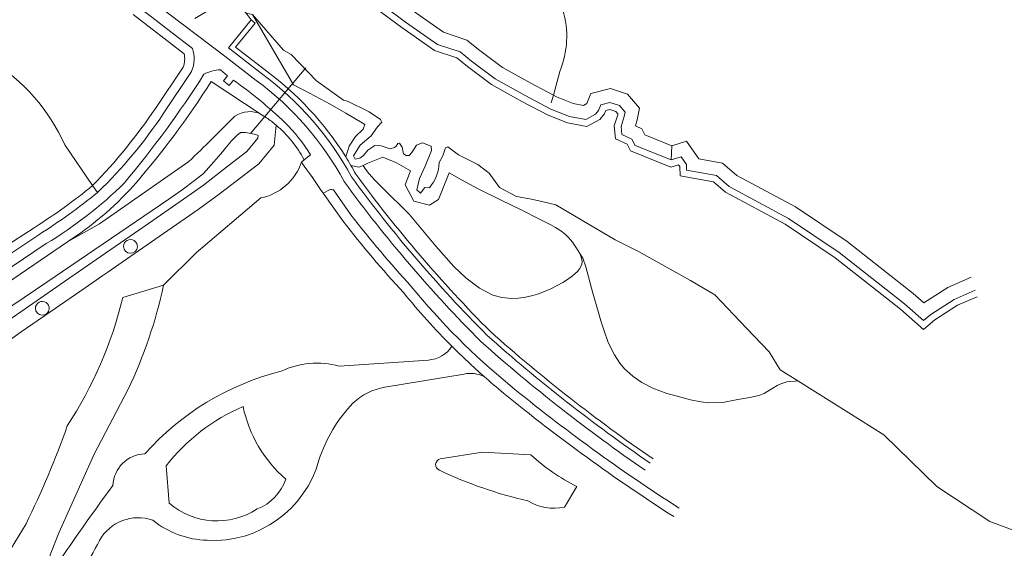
# Model space of a CAD drawing. Extents: x 150256 to 156914, y 461459 to 469481.
# Tile 155 of 256: x 155837 to 155984, y 461620 to 461698. Entities that reach past the tile are written whole.
import ezdxf

# ---------------------------------------------------------------- set-up
doc = ezdxf.new("R2010")
doc.units = 0
doc.header["$LTSCALE"] = 0.75
for name, color, linetype, lineweight in [('B-RO-GR-BEPLANTING_CULTUUR_BODEMBEDEKKER-GV', 251, 'CONTINUOUS', 18), ('B-RO-GR-BEPLANTING_CULTUUR_BOSPLANTSOEN-GV', 251, 'CONTINUOUS', 18), ('B-RO-GR-BEPLANTING_CULTUUR_HEESTERS-GV', 251, 'CONTINUOUS', 18), ('B-RO-GR-BOS_GEMENGD-GV', 251, 'CONTINUOUS', 13), ('B-RO-GR-BOS_LOOF-GV', 251, 'CONTINUOUS', 13), ('B-RO-GR-GROENVOORZIENING-GV', 251, 'CONTINUOUS', 18), ('B-RO-GR-HAAG-GV', 251, 'CONTINUOUS', 13), ('B-RO-IE-TERREINAFSCHEIDING_KUNSTMATIG_HEKWERK-G', 251, 'IE-TERREINAFSCHEIDING-KUNSTMATIG', 18), ('B-RO-KW-KUNSTWERK_DUIKER-G', 251, 'CONTINUOUS', 18), ('B-RO-OG-TERREIN_CULTUURSCHEIDING-GV', 251, 'CONTINUOUS', 18), ('B-RO-OG-WATER-GV', 251, 'CONTINUOUS', 18), ('B-RO-OG-WATER_SLOOT-GV', 251, 'CONTINUOUS', 18), ('B-RO-VH-VERHARDING_ASFALT-GV', 251, 'CONTINUOUS', 18)]:
    doc.layers.add(name, color=color, linetype=linetype, lineweight=lineweight)
doc.linetypes.add('IE-TERREINAFSCHEIDING-KUNSTMATIG', pattern='A,4,[82,NLCS.SHX,S=0.75,R=90,X=0,Y=0],4,-2', length=10)

msp = doc.modelspace()

# ---------------------------------------------------------------- linework, layer by layer
at = {"layer": 'B-RO-GR-BEPLANTING_CULTUUR_BODEMBEDEKKER-GV'}
for points in [[(155854.783, 461664.468, 1.0437809), (155852.728, 461664.535)], [(155852.728, 461664.535, 0.9571915), (155854.783, 461664.468)]]:
    msp.add_lwpolyline(points, format="xyb", dxfattribs=at)
at = {"layer": 'B-RO-GR-BEPLANTING_CULTUUR_BOSPLANTSOEN-GV'}
for points in [[(155875.462, 461682.619), (155875.14, 461679.659), (155872.855, 461676.87), (155866.951, 461672.33), (155863.855, 461670.061), (155860.609, 461667.813), (155853.66, 461662.999), (155850.358, 461660.711), (155849.631, 461660.208)], [(155879.227, 461677.111), (155879.639, 461677.444)], [(155852.613, 461656.925), (155858.694, 461658.778), (155863.585, 461663.645), (155873.181, 461671.769)], [(155849.631, 461660.208), (155847.016, 461658.396), (155841.764, 461654.758), (155837.493, 461651.8), (155835.331, 461650.257), (155830.665, 461647.025), (155825.606, 461643.565), (155820.77, 461640.215), (155819.806, 461639.547), (155813.326, 461635.058), (155813.584, 461634.69), (155819.639, 461631.394), (155826.681, 461620.927), (155834.921, 461617.834), (155838.193, 461623.204)]]:
    msp.add_lwpolyline(points, dxfattribs=at)
for points in [[(155879.639, 461677.444, 0.0940985), (155875.462, 461682.619)], [(155873.181, 461671.769, 0.2653626), (155879.227, 461677.111)], [(155844.333, 461637.792, 0.0859161), (155852.613, 461656.925)], [(155838.193, 461623.204, 0.0292192), (155844.333, 461637.792)]]:
    msp.add_lwpolyline(points, format="xyb", dxfattribs=at)
msp.add_lwpolyline([(155888.405, 461676.614), (155888.772, 461676.051), (155889.25, 461675.43), (155890.2, 461674.382), (155891.031, 461673.555), (155892.065, 461672.552), (155894.472, 461670.147), (155895.266, 461669.331), (155899.254, 461664.573), (155901.914, 461661.574), (155903.737, 461659.848), (155905.771, 461658.325), (155907.741, 461657.305), (155909.068, 461656.913), (155910.504, 461656.768), (155911.557, 461656.815), (155912.611, 461656.97), (155913.684, 461657.227), (155914.412, 461657.45), (155915.184, 461657.728), (155916.405, 461658.246), (155918.163, 461659.168), (155918.876, 461659.617), (155919.616, 461660.152), (155920.336, 461660.802), (155920.706, 461661.267), (155920.856, 461661.532), (155920.984, 461661.883), (155921.033, 461662.272), (155921.003, 461662.609), (155920.954, 461662.819), (155920.86, 461663.093), (155920.805, 461663.225), (155920.598, 461663.658), (155920.543, 461663.743), (155920.126, 461664.44), (155919.621, 461665.161), (155919.018, 461665.877), (155918.58, 461666.311), (155918.097, 461666.712), (155917.58, 461667.075), (155917.089, 461667.376), (155916.378, 461667.765), (155915.781, 461668.07), (155915.195, 461668.372), (155914.673, 461668.634), (155911.979, 461669.99), (155908.996, 461671.432), (155905.477, 461673.175), (155903.075, 461674.461), (155901.233, 461675.493), (155899.625, 461671.54), (155898.314, 461670.716), (155895.962, 461671.308), (155894.672, 461673.74), (155895.476, 461675.79), (155893.384, 461677.016), (155891.37, 461677.847), (155889.132, 461676.931)], close=True, dxfattribs=at)
at = {"layer": 'B-RO-GR-BEPLANTING_CULTUUR_HEESTERS-GV'}
for points in [[(155913.415, 461633.492), (155906.209, 461633.898), (155899.903, 461632.901)], [(155918.4, 461625.698), (155920.248, 461628.786)]]:
    msp.add_lwpolyline(points, dxfattribs=at)
for points in [[(155920.248, 461628.786, -0.0761606), (155913.415, 461633.492)], [(155899.903, 461632.901, 0.7131619), (155899.778, 461631.175)], [(155899.778, 461631.175, 0.0529174), (155912.965, 461626.611)], [(155912.965, 461626.611, 0.1926138), (155918.4, 461625.698)]]:
    msp.add_lwpolyline(points, format="xyb", dxfattribs=at)
at = {"layer": 'B-RO-GR-BOS_GEMENGD-GV'}
for points in [[(155841.644, 461655.235, 1.0447954), (155839.59, 461655.319)], [(155839.59, 461655.319, 0.9561767), (155841.644, 461655.235)]]:
    msp.add_lwpolyline(points, format="xyb", dxfattribs=at)
at = {"layer": 'B-RO-GR-BOS_LOOF-GV'}
for points in [[(155843.97, 461679.667, 0.1476899), (155832.97, 461692.304)], [(155839.417, 461667.339, 0.0298634), (155848.116, 461673.611)]]:
    msp.add_lwpolyline(points, format="xyb", dxfattribs=at)
for points in [[(155848.116, 461673.611), (155843.97, 461679.667)], [(155806.478, 461647.839), (155825.692, 461660.222), (155828.556, 461660.367), (155839.417, 461667.339)]]:
    msp.add_lwpolyline(points, dxfattribs=at)
at = {"layer": 'B-RO-GR-GROENVOORZIENING-GV'}
for points in [[(155895.92, 461699.589), (155900.416, 461696.467), (155903.866, 461695.308), (155905.803, 461693.739), (155909.19, 461691.221), (155913.395, 461688.87), (155916.768, 461687.086), (155917.729, 461690.637)], [(155873.731, 461690.916), (155869.414, 461694.255), (155872.331, 461697.822), (155871.751, 461698.296), (155868.346, 461694.134), (155873.279, 461690.317)]]:
    msp.add_lwpolyline(points, dxfattribs=at)
for points in [[(155917.729, 461690.637, 0.1709386), (155918.184, 461699.769)], [(155885.831, 461677.881, 0.094852), (155873.731, 461690.916)], [(155873.279, 461690.317, -0.1111347), (155886.696, 461674.904)], [(155886.592, 461676.622, 0.0088605), (155885.831, 461677.881)], [(155887.332, 461675.306, 0.0077211), (155886.592, 461676.622)], [(155886.696, 461674.904, 0.0379274), (155906.867, 461651.307)], [(155907.382, 461651.852, -0.0378799), (155887.332, 461675.306)], [(155906.867, 461651.307, 0.0313037), (155931.19, 461632.252)], [(155931.609, 461632.875, -0.0313382), (155907.382, 461651.852)]]:
    msp.add_lwpolyline(points, format="xyb", dxfattribs=at)
at = {"layer": 'B-RO-GR-HAAG-GV'}
msp.add_lwpolyline([(155873.731, 461690.916), (155869.414, 461694.255), (155872.331, 461697.822), (155871.751, 461698.296), (155868.346, 461694.134), (155873.279, 461690.317)], dxfattribs=at)
for points in [[(155885.831, 461677.881, 0.094852), (155873.731, 461690.916)], [(155873.279, 461690.317, -0.1111347), (155886.696, 461674.904)], [(155886.592, 461676.622, 0.0088605), (155885.831, 461677.881)], [(155887.332, 461675.306, 0.0077211), (155886.592, 461676.622)], [(155886.696, 461674.904, 0.0379274), (155906.867, 461651.307)], [(155907.382, 461651.852, -0.0378799), (155887.332, 461675.306)], [(155906.867, 461651.307, 0.0313037), (155931.19, 461632.252)], [(155931.609, 461632.875, -0.0313382), (155907.382, 461651.852)]]:
    msp.add_lwpolyline(points, format="xyb", dxfattribs=at)
at = {"layer": 'B-RO-IE-TERREINAFSCHEIDING_KUNSTMATIG_HEKWERK-G'}
msp.add_lwpolyline([(155917.729, 461690.637, 0.1709386), (155918.184, 461699.769)], format="xyb", dxfattribs=at)
for points in [[(155917.729, 461690.637), (155916.768, 461687.086)], [(155916.768, 461687.086), (155916.459, 461685.941)]]:
    msp.add_lwpolyline(points, dxfattribs=at)
at = {"layer": 'B-RO-KW-KUNSTWERK_DUIKER-G'}
msp.add_lwpolyline([(155871.647, 461681.402), (155879.898, 461691.154)], dxfattribs=at)
at = {"layer": 'B-RO-OG-TERREIN_CULTUURSCHEIDING-GV'}
for points in [[(155839.417, 461667.339), (155828.556, 461660.367), (155804.597, 461644.865), (155794.179, 461659.029), (155772.135, 461689.773), (155756.969, 461711.034), (155722.462, 461759.876)], [(155721.355, 461758.894), (155738.102, 461735.297), (155738.347, 461735.47), (155740.778, 461732.027), (155740.533, 461731.854), (155763.862, 461698.993), (155764.104, 461699.164), (155766.411, 461695.908), (155766.174, 461695.746), (155796.222, 461653.436), (155796.475, 461653.584), (155798.903, 461650.157), (155798.66, 461649.98), (155803.22, 461643.597), (155803.384, 461643.711), (155804.205, 461644.281), (155804.827, 461643.396), (155804.009, 461642.815), (155805.717, 461643.015), (155829.028, 461658.902), (155840.099, 461666.291)], [(155855.392, 461702.345), (155867.834, 461692.886), (155872.497, 461689.279)], [(155873.279, 461690.317), (155868.346, 461694.134), (155871.751, 461698.296), (155870.999, 461699.297), (155869.109, 461701.101), (155868.881, 461701.864), (155868.746, 461701.782), (155863.353, 461698.498)], [(155862.986, 461694.066), (155854.999, 461700.229)], [(155861.756, 461693.247), (155854.169, 461699.101)], [(155854.169, 461699.101), (155861.756, 461693.247)], [(155871.751, 461698.296), (155872.331, 461697.822), (155869.414, 461694.255), (155873.731, 461690.916)], [(155885.831, 461677.881), (155886.335, 461679.475), (155887.287, 461680.933), (155888.429, 461682.012), (155888.665, 461682.735), (155888.295, 461682.953), (155885.838, 461684.4), (155883.502, 461685.762), (155880.504, 461687.344), (155878.021, 461688.615), (155871.93, 461699.128), (155870.999, 461699.297), (155871.751, 461698.296)], [(155857.473, 461685.107), (155861.614, 461691.275)], [(155861.614, 461691.275), (155857.473, 461685.107)], [(155869.104, 461689.323), (155868.48, 461688.545), (155867.613, 461689.205), (155868.235, 461689.996), (155867.159, 461690.873)], [(155858.637, 461684.329), (155862.865, 461690.627)], [(155917.729, 461690.637), (155916.768, 461687.086), (155917.219, 461686.847), (155919.713, 461685.862), (155921.252, 461685.563), (155921.748, 461685.84), (155921.753, 461685.846), (155922.362, 461687.358), (155925.269, 461688.091), (155927.784, 461687.261), (155929.609, 461685.147), (155929.271, 461683.392), (155928.984, 461682.499), (155929.95, 461682.05), (155930.398, 461681.161), (155934.394, 461679.555), (155936.603, 461680.248), (155938.437, 461677.6), (155941.956, 461676.979), (155944.098, 461675.136), (155952.83, 461670.426), (155960.538, 461665.272), (155970.37, 461657.506), (155971.943, 461656.12), (155975.537, 461658.421), (155979.024, 461659.958)], [(155865.786, 461689.11), (155873.243, 461684.231), (155874.013, 461683.727)], [(155873.243, 461684.231), (155865.786, 461689.11)], [(155843.97, 461679.667), (155848.116, 461673.611)], [(155879.639, 461677.444), (155880.578, 461678.201)], [(155844.351, 461665.222), (155849.158, 461667.93), (155862.439, 461677.191)], [(155942.012, 461641.285), (155939.909, 461641.243), (155938.715, 461641.365), (155937.179, 461641.684), (155934.883, 461642.307), (155933.685, 461642.649), (155931.571, 461643.433), (155929.957, 461644.247), (155928.665, 461645.137), (155927.714, 461645.981), (155927.369, 461646.325), (155926.669, 461647.169), (155925.855, 461648.385), (155925.133, 461649.844), (155924.885, 461650.398), (155924.337, 461651.949), (155923.812, 461653.433), (155923.471, 461654.685), (155922.667, 461657.586), (155921.589, 461661.508), (155921.146, 461662.813), (155920.598, 461663.658), (155920.805, 461663.225), (155920.86, 461663.093), (155920.954, 461662.819), (155921.003, 461662.609), (155921.033, 461662.272), (155920.984, 461661.883), (155920.856, 461661.532), (155920.706, 461661.267), (155920.336, 461660.802), (155919.616, 461660.152), (155918.876, 461659.617), (155918.163, 461659.168), (155916.405, 461658.246), (155915.184, 461657.728), (155914.412, 461657.45), (155913.684, 461657.227), (155912.611, 461656.97), (155911.557, 461656.815), (155910.504, 461656.768), (155909.068, 461656.913), (155907.741, 461657.305), (155905.771, 461658.325), (155903.737, 461659.848), (155901.914, 461661.574), (155899.254, 461664.573), (155895.266, 461669.331), (155894.472, 461670.147), (155892.065, 461672.552), (155891.031, 461673.555), (155890.2, 461674.382), (155889.25, 461675.43), (155888.772, 461676.051), (155888.405, 461676.614), (155887.778, 461676.34), (155886.592, 461676.622)], [(155848.824, 461672.576), (155848.116, 461673.611)], [(155848.116, 461673.611), (155848.824, 461672.576), (155848.906, 461672.642)], [(155873.181, 461671.769), (155863.585, 461663.645), (155858.694, 461658.778)], [(155883.429, 461672.986), (155882.479, 461672.473), (155885.391, 461668.343)], [(155885.391, 461668.343), (155882.479, 461672.473)], [(155886.598, 461669.233), (155883.995, 461672.957)], [(155841.21, 461664.97), (155815.977, 461647.926), (155816.542, 461647.088), (155815.626, 461646.477), (155815.062, 461647.327), (155806.647, 461641.372), (155806.589, 461641.281), (155805.862, 461640.16), (155805.994, 461639.971), (155805.83, 461639.856), (155820.64, 461618.974), (155820.77, 461619.068), (155821.744, 461619.768)], [(155821.744, 461619.768), (155812.011, 461633.585), (155813.314, 461634.5), (155808.782, 461640.954), (155809.052, 461641.143), (155844.351, 461665.222)], [(155858.694, 461658.778), (155852.613, 461656.925)], [(155884.829, 461646.683), (155898.153, 461647.598)], [(155898.153, 461647.598), (155884.829, 461646.683)], [(155903.453, 461645.521), (155891.645, 461643.547)], [(155891.645, 461643.547), (155903.453, 461645.521)], [(155838.193, 461623.204), (155834.921, 461617.834), (155836.966, 461610.644), (155841.262, 461614.703), (155841.774, 461618.588), (155843.136, 461621.941), (155848.347, 461633.605), (155853.371, 461643.157)], [(155853.371, 461643.157), (155848.347, 461633.605), (155843.136, 461621.941), (155841.774, 461618.588), (155841.262, 461614.703)], [(155899.903, 461632.901), (155906.209, 461633.898), (155913.415, 461633.492)], [(155859.501, 461626.278), (155859.06, 461631.833)], [(155859.06, 461631.833), (155859.501, 461626.278)], [(155920.248, 461628.786), (155918.4, 461625.698)]]:
    msp.add_lwpolyline(points, dxfattribs=at)
for points in [[(155918.184, 461699.769, -0.1709386), (155917.729, 461690.637)], [(155862.865, 461690.627, 0.1747586), (155862.986, 461694.066)], [(155832.97, 461692.304, -0.1476899), (155843.97, 461679.667)], [(155861.614, 461691.275, 0.1369371), (155861.756, 461693.247)], [(155861.756, 461693.247, -0.1369371), (155861.614, 461691.275)], [(155867.159, 461690.873, 0.1140946), (155864.694, 461690.206)], [(155873.731, 461690.916, -0.094852), (155885.831, 461677.881)], [(155864.694, 461690.206, -0.0332493), (155852.865, 461674.04)], [(155876.739, 461683.011, 0.0403644), (155869.104, 461689.323)], [(155872.497, 461689.279, -0.1116572), (155885.594, 461674.209)], [(155886.696, 461674.904, 0.1111347), (155873.279, 461690.317)], [(155854.137, 461673.517, 0.037002), (155865.786, 461689.11)], [(155865.786, 461689.11, -0.037002), (155854.137, 461673.517)], [(155848.116, 461673.611, 0.0429156), (155857.473, 461685.107)], [(155857.473, 461685.107, -0.0429156), (155848.116, 461673.611)], [(155848.906, 461672.642, 0.0539751), (155858.637, 461684.329)], [(155862.439, 461677.191, 0.0057266), (155869.292, 461683.958)], [(155869.292, 461683.958, -0.2715918), (155873.243, 461684.231)], [(155874.013, 461683.727, -0.0262059), (155875.462, 461682.619)], [(155875.462, 461682.619, -0.0940985), (155879.639, 461677.444)], [(155880.578, 461678.201, 0.0643809), (155876.739, 461683.011)], [(155879.227, 461677.111, -0.2653626), (155873.181, 461671.769)], [(155882.479, 461672.473, 0.0030372), (155879.227, 461677.111)], [(155886.592, 461676.622, -0.0077211), (155887.332, 461675.306)], [(155906.867, 461651.307, -0.0379274), (155886.696, 461674.904)], [(155887.332, 461675.306, 0.0378799), (155907.382, 461651.852)], [(155848.116, 461673.611, -0.0298634), (155839.417, 461667.339)], [(155852.865, 461674.04, -0.0602607), (155841.21, 461664.97)], [(155844.351, 461665.222, 0.064757), (155854.137, 461673.517)], [(155854.137, 461673.517, -0.064757), (155844.351, 461665.222)], [(155885.594, 461674.209, 0.038122), (155905.973, 461650.362)], [(155840.099, 461666.291, 0.0294486), (155848.824, 461672.576)], [(155883.995, 461672.957, 0.1926171), (155883.429, 461672.986)], [(155895.598, 461658.597, -0.020677), (155886.598, 461669.233)], [(155885.391, 461668.343, 0.0207122), (155894.464, 461657.614)], [(155894.464, 461657.614, -0.0207122), (155885.391, 461668.343)], [(155858.694, 461658.778, -0.0572951), (155853.371, 461643.157)], [(155853.371, 461643.157, 0.0572951), (155858.694, 461658.778)], [(155910.277, 461643.857, -0.0497298), (155895.598, 461658.597)], [(155852.613, 461656.925, -0.0859161), (155844.333, 461637.792)], [(155894.464, 461657.614, 0.0253485), (155901.656, 461649.656)], [(155901.656, 461649.656, -0.0253485), (155894.464, 461657.614)], [(155931.19, 461632.252, -0.0313037), (155906.867, 461651.307)], [(155907.382, 461651.852, 0.0313382), (155931.609, 461632.875)], [(155898.153, 461647.598, 0.2249566), (155901.656, 461649.656)], [(155901.656, 461649.656, -0.2249566), (155898.153, 461647.598)], [(155901.656, 461649.656, 0.0155427), (155906.43, 461645.166)], [(155906.43, 461645.166, -0.0155427), (155901.656, 461649.656)], [(155905.973, 461650.362, 0.0313445), (155930.464, 461631.174)], [(155876.204, 461645.943, -0.1834328), (155884.829, 461646.683)], [(155884.829, 461646.683, 0.1834328), (155876.204, 461645.943)], [(155855.906, 461633.636, -0.1506167), (155876.204, 461645.943)], [(155876.204, 461645.943, 0.1506167), (155855.906, 461633.636)], [(155906.43, 461645.166, 0.1629617), (155903.453, 461645.521)], [(155903.453, 461645.521, -0.1629617), (155906.43, 461645.166)], [(155906.43, 461645.166, 0.0085808), (155909.325, 461642.697)], [(155909.325, 461642.697, -0.0085808), (155906.43, 461645.166)], [(155935.482, 461625.555, -0.0291217), (155910.277, 461643.857)], [(155891.645, 461643.547, 0.1493908), (155886.904, 461641.201)], [(155886.904, 461641.201, -0.1493908), (155891.645, 461643.547)], [(155909.325, 461642.697, 0.0290799), (155934.69, 461624.281)], [(155934.69, 461624.281, -0.0290799), (155909.325, 461642.697)], [(155886.904, 461641.201, 0.1128073), (155881.84, 461632.71)], [(155881.84, 461632.71, -0.1128073), (155886.904, 461641.201)], [(155859.06, 461631.833, -0.1275071), (155870.532, 461640.682)], [(155870.532, 461640.682, 0.1275071), (155859.06, 461631.833)], [(155870.532, 461640.682, 0.1622133), (155876.893, 461629.85)], [(155876.893, 461629.85, -0.1622133), (155870.532, 461640.682)], [(155844.333, 461637.792, -0.0292192), (155838.193, 461623.204)], [(155851.124, 461628.896, -0.3923543), (155855.906, 461633.636)], [(155855.906, 461633.636, 0.3923543), (155851.124, 461628.896)], [(155913.415, 461633.492, 0.0761606), (155920.248, 461628.786)], [(155881.84, 461632.71, -0.353993), (155865.179, 461620.746)], [(155865.179, 461620.746, 0.353993), (155881.84, 461632.71)], [(155899.778, 461631.175, -0.7131619), (155899.903, 461632.901)], [(155912.965, 461626.611, -0.0529174), (155899.778, 461631.175)], [(155876.893, 461629.85, -0.225494), (155872.632, 461625.419)], [(155872.632, 461625.419, 0.225494), (155876.893, 461629.85)], [(155841.262, 461614.703, -0.0166614), (155851.124, 461628.896)], [(155851.124, 461628.896, 0.0166614), (155841.262, 461614.703)], [(155872.632, 461625.419, -0.3325684), (155859.501, 461626.278)], [(155859.501, 461626.278, 0.3325684), (155872.632, 461625.419)], [(155918.4, 461625.698, -0.1926138), (155912.965, 461626.611)], [(155857.101, 461623.727, 0.3694486), (155849.138, 461620.703)], [(155849.138, 461620.703, -0.3694486), (155857.101, 461623.727)], [(155865.179, 461620.746, -0.1635513), (155857.101, 461623.727)], [(155857.101, 461623.727, 0.1635513), (155865.179, 461620.746)], [(155849.138, 461620.703, -0.0724957), (155842.999, 461611.834)], [(155842.999, 461611.834, 0.0724957), (155849.138, 461620.703)]]:
    msp.add_lwpolyline(points, format="xyb", dxfattribs=at)
at = {"layer": 'B-RO-OG-WATER-GV'}
for points in [[(155890.597, 461699.808), (155894.169, 461697.152), (155899.056, 461693.759), (155902.399, 461692.636), (155903.964, 461691.368), (155907.556, 461688.698), (155912.083, 461686.167), (155915.964, 461684.118), (155918.869, 461682.97), (155921.757, 461682.408), (155923.664, 461683.475), (155924.345, 461684.253), (155924.574, 461684.822), (155925.157, 461684.969), (155926.055, 461684.672), (155926.388, 461684.287), (155926.36, 461684.137), (155925.84, 461682.521), (155926.036, 461680.561), (155927.74, 461679.769), (155928.278, 461678.781), (155934.27, 461676.372), (155935.394, 461676.725), (155935.593, 461676.436), (155935.64, 461675.047), (155940.624, 461674.168), (155942.388, 461672.65), (155951.277, 461667.855), (155958.773, 461662.842), (155968.462, 461655.19), (155971.894, 461652.165), (155973.599, 461653.618), (155976.96, 461655.769), (155979.883, 461657.058)], [(155979.61, 461658.031), (155976.486, 461656.653), (155973.003, 461654.423), (155971.905, 461653.488), (155969.094, 461655.965), (155959.367, 461663.648), (155951.792, 461668.713), (155942.958, 461673.478), (155941.068, 461675.105), (155936.612, 461675.891), (155936.583, 461676.764), (155935.797, 461677.899), (155934.311, 461677.433), (155928.952, 461679.587), (155928.477, 461680.529), (155926.974, 461681.228), (155926.856, 461682.413), (155927.33, 461683.889), (155927.462, 461684.574), (155926.631, 461685.535), (155925.195, 461686.009), (155923.837, 461685.667), (155923.481, 461684.784), (155923.025, 461684.263), (155921.589, 461683.46), (155919.15, 461683.934), (155916.382, 461685.028), (155912.544, 461687.054), (155908.101, 461689.539), (155904.577, 461692.159), (155902.888, 461693.527), (155899.509, 461694.662), (155894.753, 461697.964), (155891.229, 461700.584)]]:
    msp.add_lwpolyline(points, dxfattribs=at)
at = {"layer": 'B-RO-OG-WATER_SLOOT-GV'}
for points in [[(155979.883, 461657.058), (155976.96, 461655.769), (155973.599, 461653.618), (155971.894, 461652.165), (155968.462, 461655.19), (155958.773, 461662.842), (155951.277, 461667.855), (155942.388, 461672.65), (155940.624, 461674.168), (155935.64, 461675.047), (155935.593, 461676.436), (155935.394, 461676.725), (155934.27, 461676.372), (155928.278, 461678.781), (155927.74, 461679.769), (155926.036, 461680.561), (155925.84, 461682.521), (155926.36, 461684.137), (155926.388, 461684.287), (155926.055, 461684.672), (155925.157, 461684.969), (155924.574, 461684.822), (155924.345, 461684.253), (155923.664, 461683.475), (155921.757, 461682.408), (155918.869, 461682.97), (155915.964, 461684.118), (155912.083, 461686.167), (155907.556, 461688.698), (155903.964, 461691.368), (155902.399, 461692.636), (155899.056, 461693.759), (155894.169, 461697.152), (155890.597, 461699.808)], [(155891.229, 461700.584), (155894.753, 461697.964), (155899.509, 461694.662), (155902.888, 461693.527), (155904.577, 461692.159), (155908.101, 461689.539), (155912.544, 461687.054), (155916.382, 461685.028), (155919.15, 461683.934), (155921.589, 461683.46), (155923.025, 461684.263), (155923.481, 461684.784), (155923.837, 461685.667), (155925.195, 461686.009), (155926.631, 461685.535), (155927.462, 461684.574), (155927.33, 461683.889), (155926.856, 461682.413), (155926.974, 461681.228), (155928.477, 461680.529), (155928.952, 461679.587), (155934.311, 461677.433), (155934.394, 461679.555), (155930.398, 461681.161), (155929.95, 461682.05), (155928.984, 461682.499), (155929.271, 461683.392), (155929.609, 461685.147), (155927.784, 461687.261), (155925.269, 461688.091), (155922.362, 461687.358), (155921.753, 461685.846), (155921.748, 461685.84), (155921.252, 461685.563), (155919.713, 461685.862), (155917.219, 461686.847), (155916.768, 461687.086), (155913.395, 461688.87), (155909.19, 461691.221), (155905.803, 461693.739), (155903.866, 461695.308), (155900.416, 461696.467), (155895.92, 461699.589)], [(155898.312, 461673.299), (155897.601, 461673.324), (155896.959, 461672.501), (155896.404, 461672.989), (155896.802, 461674.693), (155897.648, 461676.515), (155898.612, 461678.865), (155898.534, 461679.476), (155897.264, 461679.978), (155896.364, 461679.622), (155895.664, 461678.526), (155895.268, 461678.077), (155894.845, 461678.09), (155894.409, 461678.354), (155894.224, 461679.345), (155893.854, 461679.939), (155893.59, 461679.886), (155893.339, 461679.49), (155893.088, 461679.305), (155892.441, 461679.094), (155891.127, 461679.557), (155890.176, 461679.583), (155889.106, 461678.91), (155888.458, 461678.091), (155887.932, 461677.701), (155887.256, 461677.539), (155886.959, 461678.035), (155887.375, 461678.712), (155887.956, 461679.636), (155889.634, 461681.009), (155890.56, 461682.363), (155891.181, 461683.063), (155891.022, 461683.472), (155889.309, 461684.606), (155886.1, 461686.178), (155885.508, 461686.347), (155881.474, 461689.222), (155877.695, 461693.14), (155876.556, 461693.8), (155871.93, 461699.128), (155878.021, 461688.615), (155880.504, 461687.344), (155883.502, 461685.762), (155885.838, 461684.4), (155888.295, 461682.953), (155888.665, 461682.735), (155888.429, 461682.012), (155887.287, 461680.933), (155886.335, 461679.475), (155885.831, 461677.881)], [(155871.93, 461699.128), (155876.556, 461693.8), (155877.695, 461693.14), (155881.474, 461689.222), (155885.508, 461686.347), (155886.1, 461686.178), (155889.309, 461684.606), (155891.022, 461683.472), (155891.181, 461683.063), (155890.56, 461682.363), (155889.634, 461681.009), (155887.956, 461679.636), (155887.375, 461678.712), (155886.959, 461678.035), (155887.256, 461677.539), (155887.932, 461677.701), (155888.458, 461678.091), (155889.106, 461678.91), (155890.176, 461679.583), (155891.127, 461679.557), (155892.441, 461679.094), (155893.088, 461679.305), (155893.339, 461679.49), (155893.59, 461679.886), (155893.854, 461679.939), (155894.224, 461679.345), (155894.409, 461678.354), (155894.845, 461678.09), (155895.268, 461678.077), (155895.664, 461678.526), (155896.364, 461679.622), (155897.264, 461679.978), (155898.534, 461679.476), (155898.612, 461678.865), (155897.648, 461676.515), (155896.802, 461674.693), (155896.404, 461672.989), (155896.959, 461672.501), (155897.601, 461673.324), (155898.312, 461673.299)], [(155874.013, 461683.727), (155873.243, 461684.231)], [(155819.806, 461639.547), (155820.77, 461640.215), (155825.606, 461643.565), (155830.665, 461647.025), (155835.331, 461650.257), (155837.493, 461651.8), (155841.764, 461654.758), (155847.016, 461658.396), (155849.631, 461660.208), (155850.358, 461660.711), (155853.66, 461662.999), (155860.609, 461667.813), (155863.855, 461670.061), (155866.951, 461672.33), (155872.855, 461676.87), (155875.14, 461679.659), (155875.462, 461682.619)], [(155832.795, 461653.496), (155841.275, 461659.208), (155849.701, 461664.952), (155859.472, 461671.614), (155861.472, 461672.977), (155863.309, 461674.387), (155864.629, 461675.42), (155866.179, 461677.144), (155867.225, 461678.341), (155868.324, 461679.683), (155868.823, 461680.291), (155869.618, 461681.103), (155870.167, 461681.503), (155870.933, 461681.545), (155872.43, 461681.245), (155872.777, 461681.056), (155872.735, 461680.668), (155871.103, 461678.677), (155868.328, 461676.543), (155864.628, 461673.699), (155862.307, 461672.031), (155859.391, 461670.011), (155856.419, 461667.952), (155852.922, 461665.53), (155849.393, 461663.085), (155843.945, 461659.311), (155834.491, 461652.761)], [(155834.491, 461652.761), (155843.945, 461659.311), (155849.393, 461663.085), (155852.922, 461665.53), (155856.419, 461667.952), (155859.391, 461670.011), (155862.307, 461672.031), (155864.628, 461673.699), (155868.328, 461676.543), (155871.103, 461678.677), (155872.735, 461680.668), (155872.777, 461681.056), (155872.43, 461681.245), (155870.933, 461681.545), (155870.167, 461681.503), (155869.618, 461681.103), (155868.823, 461680.291), (155868.324, 461679.683), (155867.225, 461678.341), (155866.179, 461677.144), (155864.629, 461675.42), (155863.309, 461674.387), (155861.472, 461672.977), (155859.472, 461671.614), (155849.701, 461664.952), (155841.275, 461659.208), (155832.795, 461653.496)], [(155920.598, 461663.658), (155921.146, 461662.813), (155921.589, 461661.508), (155922.667, 461657.586), (155923.471, 461654.685), (155923.812, 461653.433), (155924.337, 461651.949), (155924.885, 461650.398), (155925.133, 461649.844), (155925.855, 461648.385), (155926.669, 461647.169), (155927.369, 461646.325), (155927.714, 461645.981), (155928.665, 461645.137), (155929.957, 461644.247), (155931.571, 461643.433), (155933.685, 461642.649), (155934.883, 461642.307), (155937.179, 461641.684), (155938.715, 461641.365), (155939.909, 461641.243), (155942.012, 461641.285), (155944.241, 461641.713), (155946.059, 461642.009), (155947.178, 461642.257), (155947.675, 461642.424), (155948.157, 461642.642), (155948.727, 461642.967), (155949.44, 461643.428), (155950.126, 461643.83), (155950.657, 461644.075), (155951.114, 461644.237), (155951.563, 461644.348), (155951.946, 461644.402), (155952.786, 461644.455), (155953.188, 461644.511), (155950.538, 461646.175), (155948.918, 461648.829), (155945.544, 461652.381), (155940.819, 461657.328), (155937.174, 461659.486), (155929.457, 461663.788), (155925.992, 461665.542), (155917.152, 461670.761), (155915.065, 461671.24), (155913.513, 461671.579), (155911.249, 461671.973), (155908.736, 461673.324), (155907.215, 461675.477), (155905.525, 461676.743), (155902.611, 461678.179), (155901.048, 461679.403), (155900.689, 461679.255), (155900.309, 461678.073), (155899.759, 461677.039)], [(155899.759, 461677.039), (155900.309, 461678.073), (155900.689, 461679.255), (155901.048, 461679.403), (155902.611, 461678.179), (155905.525, 461676.743), (155907.215, 461675.477), (155908.736, 461673.324), (155911.249, 461671.973), (155913.513, 461671.579), (155915.065, 461671.24), (155917.152, 461670.761), (155925.992, 461665.542), (155929.457, 461663.788), (155937.174, 461659.486), (155940.819, 461657.328), (155945.544, 461652.381), (155948.918, 461648.829), (155950.538, 461646.175), (155953.188, 461644.511), (155960.799, 461639.731), (155966.025, 461636.449), (155973.921, 461628.759), (155981.786, 461623.566), (155986.223, 461621.91)], [(155886.592, 461676.622), (155887.778, 461676.34), (155888.405, 461676.614), (155889.132, 461676.931), (155891.37, 461677.847), (155893.384, 461677.016), (155895.476, 461675.79), (155894.672, 461673.74), (155895.962, 461671.308), (155898.314, 461670.716), (155899.625, 461671.54), (155901.233, 461675.493), (155903.075, 461674.461), (155905.477, 461673.175), (155908.996, 461671.432), (155911.979, 461669.99), (155914.673, 461668.634), (155915.195, 461668.372), (155915.781, 461668.07), (155916.378, 461667.765), (155917.089, 461667.376), (155917.58, 461667.075), (155918.097, 461666.712), (155918.58, 461666.311), (155919.018, 461665.877), (155919.621, 461665.161), (155920.126, 461664.44), (155920.543, 461663.743), (155920.598, 461663.658)], [(155862.439, 461677.191), (155849.158, 461667.93), (155844.351, 461665.222), (155809.052, 461641.143)]]:
    msp.add_lwpolyline(points, dxfattribs=at)
for points in [[(155869.292, 461683.958, -0.0057266), (155862.439, 461677.191)], [(155873.243, 461684.231, 0.2715918), (155869.292, 461683.958)], [(155875.462, 461682.619, 0.0262059), (155874.013, 461683.727)], [(155885.831, 461677.881, -0.0088605), (155886.592, 461676.622)], [(155899.759, 461677.039, -0.1601827), (155898.312, 461673.299)], [(155898.312, 461673.299, 0.1601827), (155899.759, 461677.039)], [(155852.728, 461664.535, -1.0437809), (155854.783, 461664.468)], [(155854.783, 461664.468, -0.9571915), (155852.728, 461664.535)], [(155839.59, 461655.319, -1.0447954), (155841.644, 461655.235)], [(155841.644, 461655.235, -0.9561767), (155839.59, 461655.319)]]:
    msp.add_lwpolyline(points, format="xyb", dxfattribs=at)
at = {"layer": 'B-RO-VH-VERHARDING_ASFALT-GV'}
for points in [[(155872.497, 461689.279), (155867.834, 461692.886), (155855.392, 461702.345)], [(155854.999, 461700.229), (155862.986, 461694.066)], [(155867.159, 461690.873), (155868.235, 461689.996), (155867.613, 461689.205), (155868.48, 461688.545), (155869.104, 461689.323)], [(155862.865, 461690.627), (155858.637, 461684.329)], [(155880.578, 461678.201), (155879.639, 461677.444), (155879.227, 461677.111)], [(155848.906, 461672.642), (155848.824, 461672.576)], [(155882.479, 461672.473), (155883.429, 461672.986)], [(155883.995, 461672.957), (155886.598, 461669.233)], [(155840.099, 461666.291), (155829.028, 461658.902), (155805.717, 461643.015), (155804.009, 461642.815), (155805.862, 461640.16), (155806.589, 461641.281), (155806.647, 461641.372), (155815.062, 461647.327), (155815.626, 461646.477), (155816.542, 461647.088), (155815.977, 461647.926), (155841.21, 461664.97)]]:
    msp.add_lwpolyline(points, dxfattribs=at)
for points in [[(155862.986, 461694.066, -0.1747586), (155862.865, 461690.627)], [(155864.694, 461690.206, -0.1140946), (155867.159, 461690.873)], [(155852.865, 461674.04, 0.0332493), (155864.694, 461690.206)], [(155869.104, 461689.323, -0.0403644), (155876.739, 461683.011)], [(155885.594, 461674.209, 0.1116572), (155872.497, 461689.279)], [(155858.637, 461684.329, -0.0539751), (155848.906, 461672.642)], [(155876.739, 461683.011, -0.0643809), (155880.578, 461678.201)], [(155879.227, 461677.111, -0.0030372), (155882.479, 461672.473)], [(155841.21, 461664.97, 0.0602607), (155852.865, 461674.04)], [(155905.973, 461650.362, -0.038122), (155885.594, 461674.209)], [(155848.824, 461672.576, -0.0294486), (155840.099, 461666.291)], [(155883.429, 461672.986, -0.1926171), (155883.995, 461672.957)], [(155886.598, 461669.233, 0.020677), (155895.598, 461658.597)], [(155895.598, 461658.597, 0.0497298), (155910.277, 461643.857)], [(155930.464, 461631.174, -0.0313445), (155905.973, 461650.362)], [(155910.277, 461643.857, 0.0291217), (155935.482, 461625.555)]]:
    msp.add_lwpolyline(points, format="xyb", dxfattribs=at)

doc.saveas('drawing.dxf')
